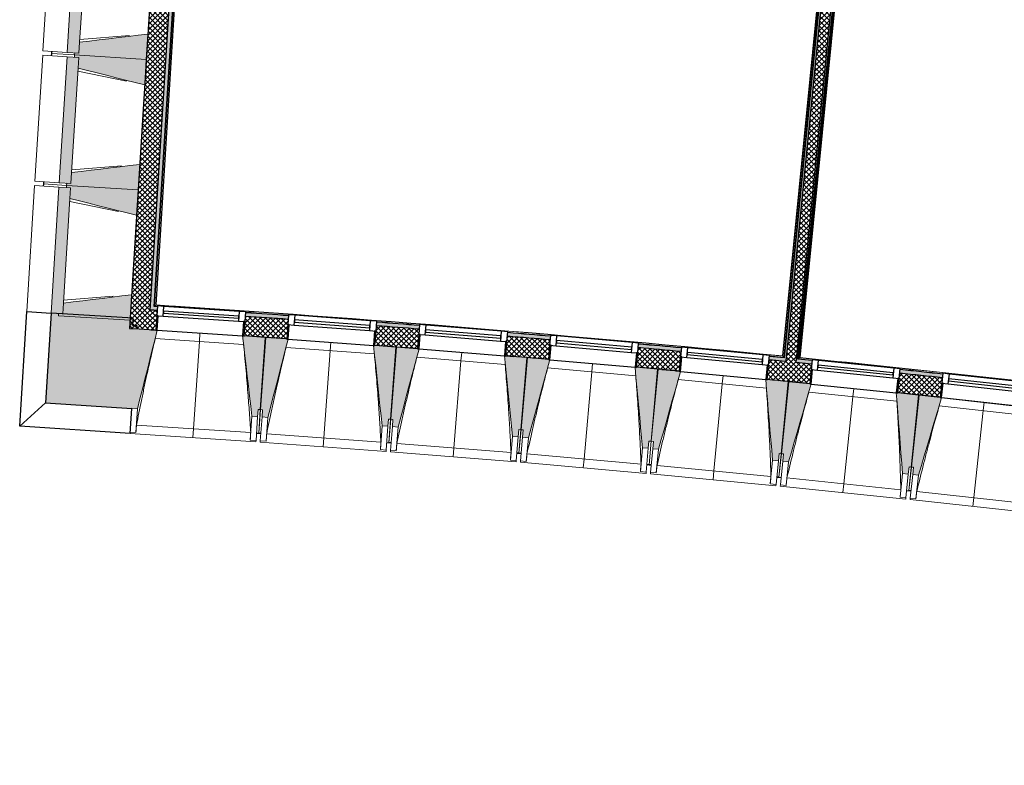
# Model space of a CAD drawing. Header units: millimetres. Extents: x 1909 to 61055, y -36590 to 14615.
# Tile 12 of 49: x 25353 to 32141, y -32461 to -27324. Entities that reach past the tile are written whole.
import ezdxf

# ---------------------------------------------------------------- set-up
doc = ezdxf.new("R2010")
doc.units = ezdxf.units.MM
for name, color, linetype, lineweight in [('A-FLOR', 7, 'Continuous', 25), ('A-FLOR-HRAL', 7, 'Continuous', 18), ('A-GENM', 7, 'Continuous', 18), ('A-GLAZ', 7, 'Continuous', 25), ('A-WALL', 7, 'Continuous', 25), ('A-WALL-PATT', 7, 'Continuous', 25), ('I-WALL', 7, 'Continuous', 25), ('S-BEAM', 7, 'Continuous', 18)]:
    doc.layers.add(name, color=color, linetype=linetype, lineweight=lineweight)
pattern_1 = [(45, (0, 0), (-17.67767, 17.67767), []), (135, (0, 0), (-17.67767, -17.67767), [])]

# ---------------------------------------------------------------- blocks, each defined once
blk = doc.blocks.new('XXX_VIDE FENETRE - 590-389517-2021_015_1111_DCE_1_50_N0 FINI_SSI_CMSI')
at = {"layer": 'A-GLAZ'}
for p, q in [((-305.1, 0), (-305.1, -100)), ((-295.1, 0), (-305.1, 0)), ((295.1, 0), (-295.1, 0)), ((-295.1, -100), (-295.1, 0)), ((305.1, 0), (295.1, 0)), ((295.1, 0), (295.1, -100)), ((305.1, -100), (305.1, 0)), ((-305.1, -100), (-295.1, -100)), ((-260.1, -100), (-305.1, -100)), ((-305.1, -100), (-305.1, -167.5)), ((-260.1, -167.5), (-260.1, -100)), ((260.1, -100), (-260.1, -100)), ((260.1, -100), (260.1, -167.5)), ((305.1, -100), (260.1, -100)), ((295.1, -100), (305.1, -100)), ((305.1, -167.5), (305.1, -100)), ((-305.1, -167.5), (-260.1, -167.5)), ((-260.1, -167.5), (260.1, -167.5)), ((260.1, -167.5), (305.1, -167.5))]:
    blk.add_line(p, q, dxfattribs=at)
at = {"layer": 'A-GLAZ', "color": 173, "true_color": 0x5c63b1}
for p, q in [((260.1, -120), (-260.1, -120)), ((-260.1, -120), (-260.1, -135)), ((-260.1, -135), (260.1, -135)), ((260.1, -135), (260.1, -120))]:
    blk.add_line(p, q, dxfattribs=at)
blk = doc.blocks.new('Garde-corps - Garde-corps-510088-2021_015_1111_DCE_1_50_N0 FINI_SSI_CMSI')
at = {"layer": 'A-FLOR-HRAL'}
for p, q in [((-8937, -29660.7), (-8389.9, -24145.2)), ((-8929.2, -29654.3), (-8382.7, -24145.2)), ((-8927.3, -29652.7), (-8378.9, -24123.7)), ((-8925.5, -29651.2), (-8377.2, -24123.8)), ((-8842.6, -29671.7), (-8937, -29660.7)), ((-8842.5, -29670.1), (-8937, -29660.7)), ((-8650.2, -29683.5), (-8925.5, -29651.2)), ((-8129.8, -29744.5), (-8191.9, -29737.2)), ((-7941.7, -29766.6), (-7960, -29764.6))]:
    blk.add_line(p, q, dxfattribs=at)
at = {"layer": 'A-FLOR-HRAL', "flags": 128}
for points in [[(-8937, -29660.7), (-8937.1, -29660.8), (-8937.4, -29661), (-8937.9, -29661.4), (-8938.4, -29661.8), (-8939, -29662.3), (-8939.6, -29662.8), (-8940.3, -29663.3)], [(-8929.2, -29654.3), (-8933.1, -29657.5), (-8937, -29660.7)], [(-8925.5, -29651.2), (-8925.5, -29651.2), (-8925.6, -29651.3), (-8925.7, -29651.4), (-8925.9, -29651.6), (-8926.2, -29651.8), (-8926.4, -29652), (-8926.6, -29652.2), (-8926.9, -29652.4), (-8927.1, -29652.5), (-8927.3, -29652.7)]]:
    blk.add_lwpolyline(points, dxfattribs=at)
at = {"layer": 'A-FLOR-HRAL'}
for radius, start, end in [(125935, 82.312065, 84.320586), (125936.7, 83.380429, 84.319793), (125927.8, 83.868418, 84.002976)]:
    blk.add_arc((-21392, -154971), radius, start, end, dxfattribs=at)
blk = doc.blocks.new('Garde-corps - Garde-corps-510192-2021_015_1111_DCE_1_50_N0 FINI_SSI_CMSI')
at = {"layer": 'A-FLOR-HRAL'}
for p, q in [((-13375.8, -29298.6), (-13001.8, -23280.8)), ((-13368.2, -29292), (-12995.1, -23288.4)), ((-13366.4, -29290.3), (-12993.5, -23290.2)), ((-13364.6, -29288.8), (-12992, -23292)), ((-8498.7, -24111.8), (-9046.9, -29639.2)), ((-8497, -24112), (-9045.4, -29641)), ((-8497.4, -24133.9), (-9043.9, -29642.9)), ((-8490.4, -24135.2), (-9037.5, -29650.7)), ((-13356.8, -29300.2), (-13375.8, -29298.6)), ((-13356.7, -29299.8), (-13375.8, -29298.6)), ((-13083.2, -29311.6), (-13364.6, -29288.8)), ((-12552.2, -29354.7), (-12610.1, -29350)), ((-9988.7, -29563.6), (-10006.9, -29561.9)), ((-9801.4, -29578), (-9840.4, -29574.8)), ((-9046.9, -29639.2), (-9330.4, -29616.2)), ((-9037.5, -29650.7), (-9136.9, -29642.6)), ((-9037.5, -29650.7), (-9136.8, -29641))]:
    blk.add_line(p, q, dxfattribs=at)
at = {"layer": 'A-FLOR-HRAL', "flags": 128}
for points in [[(-13375.8, -29298.6), (-13375.9, -29298.7), (-13376.2, -29299), (-13376.6, -29299.4), (-13377.1, -29299.8), (-13377.7, -29300.3), (-13378.3, -29300.9), (-13378.9, -29301.4)], [(-13368.2, -29292), (-13372, -29295.3), (-13375.8, -29298.6)], [(-13364.6, -29288.8), (-13364.6, -29288.8), (-13364.7, -29288.9), (-13364.9, -29289), (-13365, -29289.2), (-13365.3, -29289.4), (-13365.5, -29289.6), (-13365.7, -29289.8), (-13365.9, -29290), (-13366.2, -29290.2), (-13366.4, -29290.3)], [(-9043.9, -29642.9), (-9040.7, -29646.8), (-9037.5, -29650.7)]]:
    blk.add_lwpolyline(points, dxfattribs=at)
at = {"layer": 'A-FLOR-HRAL'}
for radius, start, end in [(125935, 84.373021, 86.346998), (125936.7, 84.373813, 86.346207), (125927.8, 85.92938, 86.063936), (125927.8, 85.517188, 85.651745), (125927.8, 85.104996, 85.239553), (125927.8, 84.692804, 84.827361)]:
    blk.add_arc((-21392, -154971), radius, start, end, dxfattribs=at)
for points, knots in [([(-9046.9, -29639.2), (-9046.9, -29639.2), (-9046.9, -29639.2), (-9046.8, -29639.3), (-9046.7, -29639.4), (-9046.6, -29639.6), (-9046.5, -29639.7), (-9046.3, -29639.9), (-9046.2, -29640.1), (-9046, -29640.3), (-9045.8, -29640.5), (-9045.6, -29640.8), (-9045.5, -29640.9), (-9045.4, -29641)], [0.075, 0.075, 0.075, 0.075, 0.15, 0.2125, 0.275, 0.35, 0.425, 0.5, 0.6, 0.7, 0.775, 0.85, 1, 1, 1, 1]), ([(-9037.5, -29650.7), (-9037.5, -29650.7), (-9037.5, -29650.7), (-9037.4, -29650.8), (-9037.4, -29650.8), (-9037.3, -29650.9), (-9037.3, -29651), (-9037.2, -29651.1), (-9037.1, -29651.1), (-9037, -29651.2), (-9036.9, -29651.4), (-9036.8, -29651.5), (-9036.7, -29651.6), (-9036.6, -29651.7), (-9036.5, -29651.9), (-9036.4, -29652), (-9036.3, -29652.1), (-9036.2, -29652.3), (-9036, -29652.5), (-9035.7, -29652.8), (-9035.3, -29653.4), (-9035, -29653.8), (-9034.8, -29654)], [0, 0, 0, 0, 0.071429, 0.107143, 0.142857, 0.178571, 0.214286, 0.25, 0.285714, 0.321429, 0.357143, 0.392857, 0.428571, 0.464286, 0.5, 0.535714, 0.571429, 0.607143, 0.642857, 0.714286, 0.857143, 1, 1, 1, 1])]:
    blk.add_open_spline(points, degree=3, knots=knots, dxfattribs=at)
blk = doc.blocks.new('B02_ARC_rvt-1-2021_015_1111_DCE_1_50_N0 FINI_SSI_CMSI')
at = {"layer": 'A-WALL-PATT', "lineweight": 18}
h = blk.add_hatch(dxfattribs=at)
h.set_pattern_fill('FP_1', color=256, style=0, pattern_type=2)
h.set_pattern_definition(pattern_1)
h.paths.add_polyline_path([(-13413.8, -29459.5), (-13019.6, -23116.1), (-13154.3, -23106.7), (-13548.5, -29451), (-13432.1, -29458.4)])
at = {"layer": 'A-WALL-PATT', "lineweight": 5, "true_color": 0xdadada}
for points in [[(-13380.5, -29326.4), (-13003.1, -23252.6), (-13028, -23250.9), (-13405.4, -29324.8), (-13393, -29325.6)], [(-9022.4, -29655.2), (-8409.9, -23480.5), (-8422.3, -23479.3), (-9034.8, -29654), (-9028.6, -29654.6)]]:
    blk.add_hatch(color=254, dxfattribs=at).paths.add_polyline_path(points)
at = {"layer": 'A-WALL-PATT', "lineweight": 18}
h = blk.add_hatch(dxfattribs=at)
h.set_pattern_fill('FP_1', color=256, style=0, pattern_type=2)
h.set_pattern_definition(pattern_1)
h.paths.add_polyline_path([(-8955.2, -29687), (-8340.2, -23487.4), (-8409.9, -23480.5), (-9024.8, -29680.1), (-8990, -29683.5)])
at = {"layer": 'A-WALL-PATT', "true_color": 0xdadada}
blk.add_hatch(color=254, dxfattribs=at).paths.add_polyline_path([(-8940.3, -29663.3), (-8327.9, -23488.6), (-8340.2, -23487.4), (-8952.7, -29662.1), (-8946.5, -29662.7)])
at = {"layer": 'A-WALL-PATT', "lineweight": 18}
h = blk.add_hatch(dxfattribs=at)
h.set_pattern_fill('FP_1', color=256, style=0, pattern_type=2)
h.set_pattern_definition(pattern_1)
h.paths.add_polyline_path([(7036.9, -32461.5), (7067.4, -32330), (6938.6, -32300.2), (6908.5, -32431.8), (7003.8, -32453.8)])
h.paths.add_polyline_path([(6313.7, -32295.9), (6343.7, -32164.3), (6055.4, -32099.5), (6026.3, -32231.3), (6313.3, -32295.8)])
h.paths.add_polyline_path([(5430.4, -32099.8), (5459.5, -31967.9), (5170.7, -31905.2), (5142.5, -32037.3), (5430.1, -32099.7)])
h.paths.add_polyline_path([(4545.8, -31910), (4573.9, -31777.9), (4284.7, -31717.3), (4257.5, -31849.6), (4545.4, -31909.9)])
h.paths.add_polyline_path([(3659.8, -31726.6), (3687, -31594.3), (3571.3, -31570.9), (3545.1, -31703.3), (3629.1, -31720.3)])
h.paths.add_polyline_path([(3445.1, -31683.1), (3471.3, -31550.7), (3397.3, -31535.8), (3371.1, -31668.2), (3434.3, -31680.9)])
h.paths.add_polyline_path([(2772.5, -31549.5), (2798.8, -31417.1), (2507.7, -31360.5), (2483.4, -31493.3), (2772.2, -31549.5)])
h.paths.add_polyline_path([(1884, -31378.9), (1908.3, -31246.1), (1618.8, -31191.9), (1594.4, -31324.7), (1883.3, -31378.7)])
h.paths.add_polyline_path([(994.2, -31214.6), (1018.6, -31081.8), (727.7, -31029.6), (704.3, -31162.5), (993.9, -31214.6)])
h.paths.add_polyline_path([(103.4, -31056.8), (126.8, -30923.8), (-164.5, -30873.7), (-186.9, -31006.8), (103, -31056.7)])
h.paths.add_polyline_path([(-788.7, -30905.3), (-766.2, -30772.2), (-1057.8, -30724.2), (-1079.3, -30857.4), (-789, -30905.3)])
h.paths.add_polyline_path([(-1681.7, -30760.3), (-1660.2, -30627.1), (-1952.2, -30581.1), (-1972.7, -30714.5), (-1682, -30760.3)])
h.paths.add_polyline_path([(-2575.8, -30621.8), (-2555.3, -30488.3), (-2847.5, -30444.4), (-2867.1, -30578), (-2576.1, -30621.7)])
h.paths.add_polyline_path([(-3470.9, -30489.6), (-3451.3, -30356), (-3743.9, -30314.3), (-3762.5, -30448), (-3471.1, -30489.6)])
h.paths.add_polyline_path([(-4366.9, -30363.9), (-4348.3, -30230.2), (-4641.1, -30190.5), (-4658.8, -30324.4), (-4367.1, -30363.9)])
h.paths.add_polyline_path([(-5263.7, -30244.6), (-5246.1, -30110.8), (-5539.2, -30073.2), (-5555.9, -30207.2), (-5264, -30244.6)])
h.paths.add_polyline_path([(-6161.5, -30131.8), (-6144.8, -29997.9), (-6438.2, -29962.4), (-6453.9, -30096.5), (-6161.7, -30131.8)])
h.paths.add_polyline_path([(-7060, -30025.5), (-7044.2, -29891.4), (-7337.9, -29858.1), (-7352.6, -29992.3), (-7060.2, -30025.5)])
h.paths.add_polyline_path([(-7959.2, -29925.6), (-7944.4, -29791.4), (-8238.3, -29760.2), (-8252, -29894.5), (-7959.4, -29925.6)])
h.paths.add_polyline_path([(-8859.1, -29832.2), (-8845.3, -29697.9), (-9139.4, -29668.8), (-9152.3, -29803.2), (-8859.3, -29832.2)])
h.paths.add_polyline_path([(-9759.7, -29745.3), (-9746.9, -29610.9), (-10041.2, -29583.9), (-10053, -29718.4), (-9759.8, -29745.3)])
h.paths.add_polyline_path([(-10660.9, -29664.9), (-10649, -29530.4), (-10943.5, -29505.5), (-10954.4, -29640.1), (-10661, -29664.9)])
h.paths.add_polyline_path([(-11562.6, -29590.9), (-11551.7, -29456.3), (-11846.4, -29433.6), (-11856.3, -29568.2), (-11562.7, -29590.9)])
h.paths.add_polyline_path([(-12464.9, -29523.4), (-12455, -29388.8), (-12749.7, -29368.2), (-12758.7, -29502.9), (-12465, -29523.4)])
h.paths.add_polyline_path([(-13367.6, -29462.5), (-13358.6, -29327.8), (-13405.4, -29324.8), (-13413.8, -29459.5), (-13367.7, -29462.5)])
at = {"layer": 'A-WALL-PATT', "lineweight": 5, "true_color": 0xdadada}
h = blk.add_hatch(color=254, dxfattribs=at)
h.paths.add_polyline_path([(7067.4, -32330), (7073.1, -32305.6), (6944.2, -32275.8), (6938.6, -32300.2), (7008.6, -32316.3)])
h.paths.add_polyline_path([(6343.7, -32164.3), (6349.3, -32139.9), (6060.8, -32075.1), (6055.4, -32099.5), (6335.6, -32162.5)])
h.paths.add_polyline_path([(5459.5, -31967.9), (5464.9, -31943.5), (5175.9, -31880.8), (5170.7, -31905.2), (5451.7, -31966.2)])
h.paths.add_polyline_path([(4573.9, -31777.9), (4579.2, -31753.5), (4289.7, -31692.8), (4284.7, -31717.3), (4566.3, -31776.3)])
h.paths.add_polyline_path([(3687, -31594.3), (3692, -31569.8), (3576.1, -31546.3), (3571.3, -31570.9), (3683, -31593.5)])
h.paths.add_polyline_path([(3471.3, -31550.7), (3476.1, -31526.2), (3402.2, -31511.3), (3397.3, -31535.8), (3470, -31550.4)])
h.paths.add_polyline_path([(2798.8, -31417.1), (2803.6, -31392.6), (2512.2, -31335.9), (2507.7, -31360.5), (2791.6, -31415.7)])
h.paths.add_polyline_path([(1908.3, -31246.1), (1912.8, -31221.5), (1623.3, -31167.3), (1618.8, -31191.9), (1901.3, -31244.8)])
h.paths.add_polyline_path([(1018.6, -31081.8), (1023.1, -31057.3), (732.1, -31005), (727.7, -31029.6), (1012, -31080.6)])
h.paths.add_polyline_path([(126.8, -30923.8), (131.1, -30899.2), (22.2, -30880.4), (18, -30905), (120.4, -30922.7)])
h.paths.add_polyline_path([(-51, -30893.1), (-46.8, -30868.5), (-160.3, -30849), (-164.5, -30873.7), (-52.9, -30892.8)])
h.paths.add_polyline_path([(-766.2, -30772.2), (-762, -30747.6), (-1053.8, -30699.5), (-1057.8, -30724.2), (-772.3, -30771.2)])
h.paths.add_polyline_path([(-1660.2, -30627.1), (-1656.2, -30602.4), (-1948.4, -30556.4), (-1952.2, -30581.1), (-1666.1, -30626.1)])
h.paths.add_polyline_path([(-2555.3, -30488.3), (-2551.5, -30463.6), (-2843.9, -30419.7), (-2847.5, -30444.4), (-2560.9, -30487.5)])
h.paths.add_polyline_path([(-3451.3, -30356), (-3447.7, -30331.3), (-3740.4, -30289.5), (-3743.9, -30314.3), (-3456.6, -30355.3)])
h.paths.add_polyline_path([(-4348.3, -30230.2), (-4344.8, -30205.4), (-4454.3, -30190.5), (-4457.6, -30215.3), (-4353.3, -30229.5)])
h.paths.add_polyline_path([(-4527, -30205.9), (-4523.7, -30181.1), (-4637.9, -30165.7), (-4641.1, -30190.5), (-4529.9, -30205.5)])
h.paths.add_polyline_path([(-5246.1, -30110.8), (-5242.8, -30086), (-5536.1, -30048.4), (-5539.2, -30073.2), (-5250.9, -30110.2)])
h.paths.add_polyline_path([(-6144.8, -29997.9), (-6141.7, -29973.1), (-6435.3, -29937.6), (-6438.2, -29962.4), (-6149.3, -29997.3)])
h.paths.add_polyline_path([(-7044.2, -29891.4), (-7041.3, -29866.6), (-7335.1, -29833.2), (-7337.9, -29858.1), (-7045.9, -29891.2)])
h.paths.add_polyline_path([(-7944.4, -29791.4), (-7941.7, -29766.6), (-8235.8, -29735.4), (-8238.3, -29760.2), (-7948.4, -29791)])
h.paths.add_polyline_path([(-8845.3, -29697.9), (-8842.8, -29673.1), (-8952.7, -29662.1), (-8955.2, -29687), (-8849.1, -29697.6)])
h.paths.add_polyline_path([(-9024.8, -29680.1), (-9022.4, -29655.2), (-9137, -29643.9), (-9139.4, -29668.8), (-9028.6, -29679.7)])
h.paths.add_polyline_path([(-9746.9, -29610.9), (-9744.5, -29586), (-10039, -29559), (-10041.2, -29583.9), (-9750.3, -29610.6)])
h.paths.add_polyline_path([(-10649, -29530.4), (-10646.8, -29505.5), (-10941.5, -29480.6), (-10943.5, -29505.5), (-10652.2, -29530.1)])
h.paths.add_polyline_path([(-11551.7, -29456.3), (-11549.7, -29431.4), (-11844.5, -29408.7), (-11846.4, -29433.6), (-11554.7, -29456.1)])
h.paths.add_polyline_path([(-12454.9, -29388.8), (-12453.1, -29363.9), (-12748.1, -29343.2), (-12749.7, -29368.2), (-12457.6, -29388.6)])
h.paths.add_polyline_path([(-13358.6, -29327.8), (-13356.9, -29302.8), (-13378.9, -29301.4), (-13380.5, -29326.4), (-13361, -29327.6)])
at = {"layer": 'A-FLOR'}
for p, q in [((-12614.2, -29512.9), (-12609.4, -29513.2)), ((-11711.8, -29579.3), (-11707.1, -29579.7)), ((-10954.5, -29640.1), (-10900.6, -29644.6)), ((-10810, -29652.2), (-10805.3, -29652.6)), ((-9908.8, -29731.5), (-9903.8, -29732)), ((-9879, -29734.3), (-9790.8, -29742.4)), ((-9785.4, -29742.9), (-9759.7, -29745.3)), ((-9008.1, -29817.4), (-9003.3, -29817.9)), ((-8108, -29909.7), (-8103.3, -29910.2))]:
    blk.add_line(p, q, dxfattribs=at)
at = {"layer": 'A-WALL'}
for p, q in [((-13405.4, -29324.8), (-13028, -23250.9)), ((-8409.9, -23480.5), (-9022.4, -29655.2)), ((-8340.2, -23487.4), (-8952.7, -29662.1)), ((-8487.4, -24135.5), (-9034.8, -29654)), ((-8940.3, -29663.3), (-8392.9, -24144.9)), ((-9022.4, -29655.2), (-9024.8, -29680.1)), ((-8952.7, -29662.1), (-8955.2, -29687)), ((-9024.8, -29680.1), (-9139.4, -29668.8)), ((-8845.3, -29697.9), (-8955.2, -29687))]:
    blk.add_line(p, q, dxfattribs=at)
at = {"layer": 'A-WALL', "flags": 128}
for points in [[(-13380.5, -29326.4), (-13393, -29325.6), (-13405.4, -29324.8)], [(-13358.6, -29327.8), (-13369.5, -29327.1), (-13380.5, -29326.4)]]:
    blk.add_lwpolyline(points, dxfattribs=at)
at = {"layer": 'A-WALL'}
for start, end in [(85.929413, 86.063908), (85.517221, 85.651717), (85.105029, 85.239525), (84.692837, 84.827333), (83.868451, 84.002948)]:
    blk.add_arc((-21392, -154971), 125899.8, start, end, dxfattribs=at)
at = {"layer": 'I-WALL'}
for p, q in [((-13154.3, -23106.7), (-13548.5, -29451)), ((-13378.9, -29301.4), (-13004.6, -23277.6)), ((-13356.9, -29302.8), (-13378.9, -29301.4)), ((-13388.9, -29461.1), (-13367.6, -29462.5))]:
    blk.add_line(p, q, dxfattribs=at)
at = {"layer": 'I-WALL', "flags": 128}
for points in [[(-13548.5, -29451), (-13481.2, -29455.3), (-13413.8, -29459.5)], [(-13413.8, -29459.5), (-13401.3, -29460.3), (-13388.9, -29461.1)], [(-9034.8, -29654), (-9085.9, -29649), (-9137, -29643.9)], [(-8842.8, -29673.1), (-8891.5, -29668.2), (-8940.3, -29663.3)]]:
    blk.add_lwpolyline(points, dxfattribs=at)
at = {"layer": 'I-WALL'}
for radius, start, end in [(125924.8, 85.929383, 86.063933), (125924.8, 85.517191, 85.651742), (125764.8, 85.929576, 86.063774), (125924.8, 85.104999, 85.23955), (125764.8, 85.517384, 85.651582), (125924.8, 84.692807, 84.827358), (125764.8, 85.105191, 85.239389), (125764.8, 84.692998, 84.827197), (125924.8, 83.868422, 84.002973), (125764.8, 84.280805, 84.415004), (125764.8, 83.868611, 84.00281)]:
    blk.add_arc((-21392, -154971), radius, start, end, dxfattribs=at)
at = {"layer": 'A-FLOR-HRAL', "lineweight": 18}
for name in ['Garde-corps - Garde-corps-510192-2021_015_1111_DCE_1_50_N0 FINI_SSI_CMSI', 'Garde-corps - Garde-corps-510088-2021_015_1111_DCE_1_50_N0 FINI_SSI_CMSI']:
    blk.add_blockref(name, (0, 0), dxfattribs=at)
at = {"layer": 'A-GLAZ', "lineweight": 18}
for p, rotation in [((-13063.2, -29483.8), 176.1892004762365), ((-12160.7, -29547.1), 175.7775659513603), ((-11258.6, -29616.9), 175.3659314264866), ((-10357.1, -29693.1), 174.9542969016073), ((-9456.1, -29775.8), 174.5426623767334), ((-8555.8, -29865), 174.1310278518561), ((-7656.1, -29960.6), 173.7193933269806)]:
    blk.add_blockref('XXX_VIDE FENETRE - 590-389517-2021_015_1111_DCE_1_50_N0 FINI_SSI_CMSI', p, dxfattribs=dict(at, rotation=rotation))
blk = doc.blocks.new('20_MUR PREFA_01 - MODULE_01 B-3165811-2021_015_1111_DCE_1_50_N0 FINI_SSI_CMSI')
at = {"layer": 'A-GENM'}
for p, q in [((0, 722.1), (0, 661.4)), ((0, 661.4), (0, 58.5)), ((0, 0.7), (0, 58.5))]:
    blk.add_line(p, q, dxfattribs=at)
blk = doc.blocks.new('Murs 6 - Murs 1-3191379-2021_015_1111_DCE_1_50_N0 FINI_SSI_CMSI')
at = {"layer": 'A-WALL-PATT', "true_color": 0x787878}
blk.add_hatch(color=8, dxfattribs=at).paths.add_polyline_path([(-13533.8, -30003.9), (-13530.4, -29951.9), (-13545.3, -29950.9), (-13512.2, -29453.2), (-13497.2, -29454.2), (-13495.9, -29434), (-13527, -29431.9), (-13523.8, -29380.9), (-14089.6, -29345.7), (-14128.1, -29964.3), (-13545.3, -30003.1)])
at = {"layer": 'A-WALL'}
for p, q in [((-14306, -30124), (-14257, -29335.3)), ((-14257, -29335.3), (-14089.6, -29345.7)), ((-14089.6, -29345.7), (-14128.1, -29964.3)), ((-13523.8, -29380.9), (-14089.6, -29345.7)), ((-13527, -29431.9), (-13523.8, -29380.9)), ((-13495.9, -29434), (-13527, -29431.9)), ((-13497.2, -29454.2), (-13495.9, -29434)), ((-14128.1, -29964.3), (-14306, -30124)), ((-14128.1, -29964.3), (-13533.8, -30003.9)), ((-13545.2, -30174.7), (-13533.8, -30003.9)), ((-13533.8, -30003.9), (-13533.7, -30001.8)), ((-13545.2, -30174.7), (-14306, -30124))]:
    blk.add_line(p, q, dxfattribs=at)
blk = doc.blocks.new('B02_DC_STR_rvt-1-2021_015_1111_DCE_1_50_N0 FINI_SSI_CMSI')
at = {"layer": 'S-BEAM', "lineweight": 5, "true_color": 0x787878}
for points in [[(-13897.5, -27554.2), (-13843.5, -26685.9), (-13924, -26680.9), (-13978, -27549.2), (-13926.2, -27552.4)], [(-13433.4, -27598.1), (-13422.5, -27423.4), (-13892.9, -27479.9), (-13897.5, -27554.2), (-13926.2, -27552.4), (-13927.1, -27567.4), (-13489.7, -27594.6)], [(-13953.3, -28452.5), (-13899.3, -27584.2), (-13979.8, -27579.1), (-14033.8, -28447.5), (-13982, -28450.7)], [(-13444.2, -27772.7), (-13433.4, -27598.1), (-13927.1, -27567.4), (-13928, -27582.4), (-13899.3, -27584.2), (-13904, -27658.5), (-13509.9, -27756.4)], [(-13489.2, -28496.3), (-13478.4, -28321.7), (-13948.7, -28378.2), (-13953.3, -28452.5), (-13982, -28450.7), (-13982.9, -28465.7), (-13545.5, -28492.8)], [(-14009.1, -29350.7), (-13955.1, -28482.4), (-14035.7, -28477.4), (-14089.6, -29345.7), (-14037.8, -29349)], [(-13500.1, -28671), (-13489.2, -28496.3), (-13982.9, -28465.7), (-13983.9, -28480.6), (-13955.1, -28482.4), (-13959.8, -28556.7), (-13565.7, -28654.7)], [(-13545, -29394.6), (-13534.2, -29219.9), (-14004.5, -29276.4), (-14009.1, -29350.7), (-14037.8, -29349), (-14038.7, -29363.9), (-13601.4, -29391.1)], [(-13493.8, -30004.5), (-13357.7, -29464.2), (-13367.7, -29463.6), (-13367.7, -29462.9), (-13512.2, -29453.2), (-13545.3, -29950.9), (-13530.4, -29951.9), (-13533.7, -30001.8), (-13530.4, -30002)], [(-12665.6, -30059.6), (-12662.3, -30009.8), (-12647.3, -30010.8), (-12614.2, -29513.1), (-12758.8, -29503.4), (-12758.8, -29504.1), (-12768.8, -29503.5), (-12705.5, -30057), (-12665.8, -30059.6)], [(-12595, -30064.6), (-12455, -29525.4), (-12465, -29524.6), (-12465, -29524), (-12609.4, -29513.3), (-12646.1, -30010.7), (-12631.2, -30011.8), (-12634.9, -30061.7), (-12631.2, -30062)], [(-11767.2, -30125.8), (-11763.5, -30075.9), (-11748.6, -30077), (-11711.9, -29579.6), (-11856.4, -29568.9), (-11856.4, -29569.6), (-11866.4, -29568.8), (-11807.1, -30122.8)], [(-11696.6, -30131.3), (-11552.8, -29593), (-11562.7, -29592.2), (-11562.7, -29591.5), (-11707.1, -29579.8), (-11747.4, -30077), (-11732.5, -30078.2), (-11736.5, -30128), (-11732.5, -30128.4)], [(-10869.3, -30198.3), (-10865.3, -30148.5), (-10850.3, -30149.7), (-10810, -29652.5), (-10954.5, -29640.8), (-10954.5, -29641.5), (-10964.5, -29640.7), (-10909.2, -30195.1), (-10877.6, -30197.7)], [(-10798.8, -30204.3), (-10651.1, -29667.1), (-10661, -29666.3), (-10661, -29665.6), (-10805.3, -29652.8), (-10849.2, -30149.7), (-10834.2, -30151), (-10838.6, -30200.8), (-10834.2, -30201.2)], [(-9972, -30277.3), (-9967.6, -30227.5), (-9952.6, -30228.8), (-9908.8, -29732), (-10053.1, -29719.2), (-10053.2, -29719.9), (-10063.1, -29719), (-10011.8, -30273.8)], [(-9901.5, -30283.9), (-9750.3, -29747.7), (-9759.8, -29746.8), (-9759.8, -29746.1), (-9904, -29732.3), (-9951.5, -30228.9), (-9936.5, -30230.3), (-9941.3, -30280.1), (-9936.5, -30280.5)], [(-9075.2, -30362.8), (-9070.5, -30313), (-9055.5, -30314.4), (-9008.1, -29817.9), (-9152.3, -29804.1), (-9152.9, -29804.8), (-9162.3, -29803.9), (-9115.1, -30359), (-9089.5, -30361.4)], [(-9004.8, -30369.8), (-8849.4, -29834.8), (-8859.3, -29833.8), (-8859.3, -29833.1), (-9003.4, -29818.3), (-9054.4, -30314.5), (-9039.4, -30316), (-9044.6, -30365.7), (-9039.4, -30366.3)], [(-8179.1, -30454.7), (-8174, -30405), (-8159.1, -30406.5), (-8108.1, -29910.3), (-8252.2, -29895.5), (-8252.3, -29896.2), (-8262.2, -29895.2), (-8218.9, -30450.6)], [(-8108.7, -30462.2), (-7949.5, -29928.3), (-7959.4, -29927.2), (-7959.4, -29926.6), (-8103.3, -29910.7), (-8157.9, -30406.5), (-8143, -30408.2), (-8148.5, -30457.9), (-8143, -30458.5)]]:
    blk.add_hatch(color=8, dxfattribs=at).paths.add_polyline_path(points)
at = {"layer": 'A-FLOR'}
for p, q in [((-14087.1, -27557.5), (-14088.1, -27572.4)), ((-14086.2, -27542.5), (-14087.1, -27557.5)), ((-14142, -28440.7), (-14143, -28455.7)), ((-14143, -28455.7), (-14143.9, -28470.7)), ((-12673.1, -30172.1), (-12643.2, -30174.2)), ((-11775.5, -30238.2), (-11745.6, -30240.5)), ((-11745.5, -30239.8), (-11760.5, -30238.6)), ((-10863.4, -30311.3), (-10878.4, -30310.1)), ((-10878.4, -30310.8), (-10848.5, -30313.3)), ((-10848.6, -30313.3), (-10863.5, -30312)), ((-9952, -30392.5), (-9981.9, -30389.7)), ((-9981.9, -30389.7), (-9952, -30392.5)), ((-9951.9, -30391.6), (-9966.9, -30390.2)), ((-9086, -30475.2), (-9056.1, -30478.1)), ((-9071, -30475.8), (-9085.9, -30474.4)), ((-8190.7, -30567), (-8160.8, -30570.2)), ((-8160.7, -30569.3), (-8175.6, -30567.6))]:
    blk.add_line(p, q, dxfattribs=at)
at = {"layer": 'S-BEAM'}
for p, q in [((-14091.4, -26670.5), (-14145.4, -27538.8)), ((-13924, -26680.9), (-13978, -27549.2)), ((-13892.8, -27479.4), (-13848.2, -26760.7)), ((-13433.4, -27598.1), (-13422.5, -27423.4)), ((-13892.9, -27479.9), (-13897.5, -27554.2)), ((-13897.5, -27554.2), (-13892.9, -27479.9)), ((-13891.6, -27460.5), (-13549, -27433.4)), ((-13978, -27549.2), (-14145.4, -27538.8)), ((-14088.1, -27572.4), (-14087.1, -27557.5)), ((-14087.1, -27557.5), (-14086.2, -27542.5)), ((-13927.1, -27567.4), (-14087.1, -27557.5)), ((-14087.1, -27557.5), (-13927.1, -27567.4)), ((-13978, -27549.2), (-13897.5, -27554.2)), ((-13926.2, -27552.4), (-13927.1, -27567.4)), ((-13897.5, -27554.2), (-13926.2, -27552.4)), ((-14147.2, -27568.7), (-14201.2, -28437.1)), ((-14147.2, -27568.7), (-13979.8, -27579.1)), ((-13979.8, -27579.1), (-14033.8, -28447.5)), ((-13899.3, -27584.2), (-13979.8, -27579.1)), ((-13927.1, -27567.4), (-13928, -27582.4)), ((-13928, -27582.4), (-13899.3, -27584.2)), ((-13927.1, -27567.4), (-13433.4, -27598.1)), ((-13433.4, -27598.1), (-13927.1, -27567.4)), ((-13899.3, -27584.2), (-13904, -27658.5)), ((-13904, -27658.5), (-13899.3, -27584.2)), ((-13444.2, -27772.7), (-13433.4, -27598.1)), ((-13948.6, -28377.6), (-13904, -27659)), ((-13568.5, -27747.2), (-13905.2, -27677.9)), ((-13947.5, -28358.7), (-13604.8, -28331.7)), ((-13489.2, -28496.3), (-13478.4, -28321.7)), ((-14033.8, -28447.5), (-14201.2, -28437.1)), ((-14143, -28455.7), (-14142, -28440.7)), ((-13948.7, -28378.2), (-13953.3, -28452.5)), ((-13953.3, -28452.5), (-13948.7, -28378.2)), ((-14203.1, -28467), (-14257, -29335.3)), ((-14203.1, -28467), (-14035.7, -28477.4)), ((-14143.9, -28470.7), (-14143, -28455.7)), ((-13982.9, -28465.7), (-14143, -28455.7)), ((-14143, -28455.7), (-13982.9, -28465.7)), ((-14035.7, -28477.4), (-14089.6, -29345.7)), ((-13955.1, -28482.4), (-14035.7, -28477.4)), ((-14033.8, -28447.5), (-13953.3, -28452.5)), ((-13982.9, -28465.7), (-13983.9, -28480.6)), ((-13983.9, -28480.6), (-13955.1, -28482.4)), ((-13982, -28450.7), (-13982.9, -28465.7)), ((-13982.9, -28465.7), (-13489.2, -28496.3)), ((-13489.2, -28496.3), (-13982.9, -28465.7)), ((-13953.3, -28452.5), (-13982, -28450.7)), ((-13955.1, -28482.4), (-13959.8, -28556.7)), ((-13959.8, -28556.7), (-13955.1, -28482.4)), ((-13500.1, -28671), (-13489.2, -28496.3)), ((-14004.5, -29275.9), (-13959.8, -28557.3)), ((-13624.3, -28645.4), (-13961, -28576.2)), ((-14003.3, -29257), (-13660.6, -29229.9)), ((-13545, -29394.6), (-13534.2, -29219.9)), ((-14004.5, -29276.4), (-14009.1, -29350.7)), ((-14009.1, -29350.7), (-14004.5, -29276.4)), ((-14089.6, -29345.7), (-14257, -29335.3)), ((-14089.6, -29345.7), (-14009.1, -29350.7)), ((-14037.8, -29349), (-14038.7, -29363.9)), ((-14038.7, -29363.9), (-13545, -29394.6)), ((-14009.1, -29350.7), (-14037.8, -29349)), ((-13367.6, -29462.9), (-13497.2, -29454.2)), ((-12762.5, -29561.8), (-13371.6, -29521.2)), ((-13357.7, -29464.2), (-12768.8, -29503.4)), ((-12614.2, -29513.1), (-12758.8, -29503.4)), ((-12647.3, -30010.8), (-12614.2, -29513.1)), ((-12609.4, -29513.3), (-12646.1, -30010.7)), ((-12464.9, -29524), (-12609.4, -29513.3)), ((-12455, -29525.4), (-11866.4, -29568.8)), ((-11860.5, -29627.2), (-12469.4, -29582.3)), ((-11711.9, -29579.6), (-11856.4, -29568.9)), ((-11748.6, -30077), (-11711.9, -29579.6)), ((-11707.1, -29579.8), (-11747.4, -30077)), ((-11562.7, -29591.5), (-11707.1, -29579.8)), ((-11552.8, -29593), (-10964.5, -29640.7)), ((-10959.1, -29699.1), (-11567.5, -29649.8)), ((-10810, -29652.5), (-10954.5, -29640.8)), ((-10850.3, -30149.7), (-10810, -29652.5)), ((-10805.3, -29652.8), (-10849.2, -30149.7)), ((-10661, -29665.6), (-10805.3, -29652.8)), ((-10058.1, -29777.5), (-10666.2, -29723.8)), ((-10651.1, -29667.1), (-10063.1, -29719)), ((-9908.8, -29732), (-10053.2, -29719.2)), ((-9952.6, -30228.8), (-9908.8, -29732)), ((-9904, -29732.3), (-9951.5, -30228.9)), ((-9759.8, -29746.1), (-9904, -29732.3)), ((-9749.9, -29747.7), (-9162.4, -29803.9)), ((-9157.8, -29862.4), (-9765.5, -29804.3)), ((-9008.1, -29817.9), (-9152.4, -29804.1)), ((-9055.5, -30314.4), (-9008.1, -29817.9)), ((-9003.4, -29818.3), (-9054.4, -30314.5)), ((-8859.2, -29833.1), (-9003.4, -29818.3)), ((-8849.3, -29834.8), (-8262.2, -29895.1)), ((-8258.1, -29953.7), (-8865.3, -29891.3)), ((-8108.1, -29910.3), (-8252.3, -29895.5)), ((-8159.1, -30406.5), (-8108.1, -29910.3)), ((-8103.3, -29910.7), (-8157.9, -30406.5)), ((-7959.3, -29926.6), (-8103.3, -29910.7)), ((-7949.4, -29928.3), (-7362.8, -29992.9)), ((-13533.7, -30001.8), (-13493.8, -30004.5)), ((-13504.7, -30168.3), (-13493.8, -30004.5)), ((-7359, -30051.5), (-7965.8, -29984.7)), ((-12705.5, -30057), (-12716.4, -30220.8)), ((-12705.5, -30057), (-12665.6, -30059.6)), ((-12665.6, -30059.6), (-12676.5, -30223.5)), ((-12665.6, -30059.6), (-12662.3, -30009.8)), ((-12662.3, -30009.8), (-12647.3, -30010.8)), ((-12658.1, -30172.4), (-12646.1, -30010.7)), ((-12647.3, -30010.8), (-12658.1, -30172.5)), ((-12647, -30225.5), (-12634.9, -30061.7)), ((-12646.1, -30010.7), (-12631.2, -30011.8)), ((-12631.2, -30011.8), (-12634.9, -30061.7)), ((-12634.9, -30061.7), (-12595, -30064.6)), ((-12607.1, -30228.4), (-12595, -30064.6)), ((-13501, -30116.9), (-12713.3, -30169.4)), ((-11807.1, -30122.8), (-11819.2, -30286.6)), ((-11807.1, -30122.8), (-11767.2, -30125.8)), ((-11767.2, -30125.8), (-11779.3, -30289.5)), ((-11767.2, -30125.8), (-11763.5, -30075.9)), ((-11763.5, -30075.9), (-11748.6, -30077)), ((-11760.5, -30238.6), (-11747.4, -30077)), ((-11748.6, -30077), (-11760.5, -30238.7)), ((-11749.8, -30291.7), (-11736.5, -30128)), ((-11747.4, -30077), (-11732.5, -30078.2)), ((-11732.5, -30078.2), (-11736.5, -30128)), ((-11736.5, -30128), (-11696.6, -30131.3)), ((-11709.9, -30294.9), (-11696.6, -30131.3)), ((-13545.2, -30174.7), (-12677.1, -30232.5)), ((-13504.7, -30168.3), (-13544.6, -30165.7)), ((-13504.6, -30168.1), (-13504.7, -30168.3)), ((-12673.2, -30173.6), (-12658.2, -30174.6)), ((-12658.2, -30174.5), (-12658.2, -30173.5)), ((-12658.2, -30173.5), (-12658.2, -30174.6)), ((-12658.2, -30174.5), (-12643.3, -30175.6)), ((-12603, -30177), (-11815.7, -30235.1)), ((-10909.2, -30195.1), (-10922.5, -30358.8)), ((-10909.2, -30195.1), (-10869.3, -30198.3)), ((-10869.3, -30198.3), (-10882.6, -30362)), ((-10869.3, -30198.3), (-10865.3, -30148.5)), ((-10865.3, -30148.5), (-10850.3, -30149.7)), ((-10863.4, -30311.2), (-10849.2, -30149.7)), ((-10850.3, -30149.7), (-10863.4, -30311.3)), ((-10853.1, -30364.4), (-10838.6, -30200.8)), ((-10849.2, -30149.7), (-10834.2, -30151)), ((-10834.2, -30151), (-10838.6, -30200.8)), ((-10838.6, -30200.8), (-10798.8, -30204.3)), ((-10813.2, -30367.9), (-10798.8, -30204.3)), ((-12716.4, -30220.8), (-12716.5, -30220.6)), ((-12676.5, -30223.5), (-12716.4, -30220.8)), ((-12676.5, -30223.5), (-12677.1, -30232.5)), ((-12647.6, -30234.5), (-12647, -30225.5)), ((-12647.6, -30234.5), (-11780, -30298.5)), ((-12607.1, -30228.4), (-12647, -30225.5)), ((-12607, -30228.2), (-12607.1, -30228.4)), ((-11775.6, -30239.7), (-11760.7, -30240.8)), ((-11760.7, -30240.7), (-11760.6, -30239.4)), ((-11760.6, -30239.4), (-11760.7, -30240.8)), ((-11760.7, -30240.7), (-11745.7, -30241.9)), ((-11705.5, -30243.5), (-10918.5, -30307.3)), ((-10011.8, -30273.8), (-10026.3, -30437.4)), ((-10011.8, -30273.8), (-9972, -30277.3)), ((-9972, -30277.3), (-9986.4, -30440.9)), ((-9972, -30277.3), (-9967.6, -30227.5)), ((-9967.6, -30227.5), (-9952.6, -30228.8)), ((-9952.6, -30228.8), (-9966.9, -30390.3)), ((-9966.9, -30390.2), (-9951.5, -30228.9)), ((-9951.5, -30228.9), (-9936.5, -30230.3)), ((-9936.5, -30230.3), (-9941.3, -30280.1)), ((-11819.2, -30286.6), (-11819.2, -30286.3)), ((-11779.3, -30289.5), (-11819.2, -30286.6)), ((-11779.3, -30289.5), (-11780, -30298.5)), ((-11750.5, -30300.7), (-11749.8, -30291.7)), ((-11750.5, -30300.7), (-10883.3, -30371)), ((-11709.9, -30294.9), (-11749.8, -30291.7)), ((-11709.8, -30294.7), (-11709.9, -30294.9)), ((-10878.6, -30312.2), (-10863.6, -30313.4)), ((-10863.5, -30312), (-10863.6, -30313.4)), ((-10863.6, -30313.3), (-10848.7, -30314.6)), ((-10808.4, -30316.6), (-10022, -30386)), ((-9956.9, -30443.5), (-9941.3, -30280.1)), ((-9941.3, -30280.1), (-9901.5, -30283.9)), ((-9917.1, -30447.3), (-9901.5, -30283.9)), ((-9075.2, -30362.8), (-9070.5, -30313)), ((-9055.5, -30314.4), (-9071, -30475.8)), ((-9070.9, -30475.7), (-9054.4, -30314.5)), ((-9070.5, -30313), (-9055.5, -30314.4)), ((-9054.4, -30314.5), (-9039.4, -30316)), ((-9039.4, -30316), (-9044.6, -30365.7)), ((-10922.5, -30358.8), (-10922.5, -30358.5)), ((-10882.6, -30362), (-10922.5, -30358.8)), ((-10882.6, -30362), (-10883.3, -30371)), ((-10853.9, -30373.4), (-10853.1, -30364.4)), ((-10853.9, -30373.4), (-9987.2, -30449.9)), ((-10813.2, -30367.9), (-10853.1, -30364.4)), ((-10813.2, -30367.7), (-10813.2, -30367.9)), ((-9982, -30391.1), (-9967.1, -30392.4)), ((-9967.1, -30392.3), (-9967, -30391.1)), ((-9967, -30391.1), (-9967.1, -30392.4)), ((-9967.1, -30392.3), (-9952.1, -30393.7)), ((-9911.9, -30396), (-9126, -30471.1)), ((-9115.1, -30359), (-9130.7, -30522.5)), ((-9115.1, -30359), (-9075.2, -30362.8)), ((-9075.2, -30362.8), (-9090.8, -30526.3)), ((-9061.3, -30529.1), (-9044.6, -30365.7)), ((-9044.6, -30365.7), (-9004.8, -30369.8)), ((-9021.6, -30533.2), (-9004.8, -30369.8)), ((-8179.1, -30454.7), (-8174, -30405)), ((-8159.1, -30406.5), (-8175.7, -30567.7)), ((-8175.6, -30567.6), (-8157.9, -30406.5)), ((-8174, -30405), (-8159.1, -30406.5)), ((-8157.9, -30406.5), (-8143, -30408.2)), ((-8143, -30408.2), (-8148.5, -30457.9)), ((-10026.3, -30437.4), (-10026.3, -30437.1)), ((-9986.4, -30440.9), (-10026.3, -30437.4)), ((-9986.4, -30440.9), (-9987.2, -30449.9)), ((-9957.8, -30452.5), (-9956.9, -30443.5)), ((-9957.8, -30452.5), (-9091.7, -30535.3)), ((-9917.1, -30447.3), (-9956.9, -30443.5)), ((-9917, -30447.1), (-9917.1, -30447.3)), ((-9086.1, -30476.5), (-9071.2, -30477.9)), ((-9071, -30476.7), (-9071.2, -30477.9)), ((-9071.2, -30477.8), (-9056.2, -30479.3)), ((-8218.9, -30450.6), (-8235.7, -30613.9)), ((-8218.9, -30450.6), (-8179.1, -30454.7)), ((-8179.1, -30454.7), (-8195.9, -30618)), ((-8166.4, -30621.1), (-8148.5, -30457.9)), ((-8148.5, -30457.9), (-8108.7, -30462.2)), ((-8126.7, -30625.4), (-8108.7, -30462.2)), ((-9130.7, -30522.5), (-9130.7, -30522.2)), ((-9090.8, -30526.3), (-9130.7, -30522.5)), ((-9090.8, -30526.3), (-9091.7, -30535.3)), ((-9062.3, -30538.1), (-9061.3, -30529.1)), ((-9062.3, -30538.1), (-8196.8, -30627)), ((-9021.6, -30533.2), (-9061.3, -30529.1)), ((-9021.5, -30532.9), (-9021.6, -30533.2)), ((-9016, -30481.9), (-8230.7, -30562.6)), ((-8235.7, -30613.9), (-8235.7, -30613.7)), ((-8195.9, -30618), (-8235.7, -30613.9)), ((-8190.8, -30568.3), (-8175.9, -30569.8)), ((-8175.9, -30569.7), (-8175.7, -30568.6)), ((-8175.7, -30568.6), (-8175.9, -30569.8)), ((-8175.9, -30569.7), (-8160.9, -30571.4)), ((-8120.8, -30574.2), (-7336, -30660.6)), ((-8195.9, -30618), (-8196.8, -30627)), ((-8167.4, -30630.1), (-8166.4, -30621.1)), ((-8167.4, -30630.1), (-7302.6, -30725.2)), ((-8126.7, -30625.4), (-8166.4, -30621.1)), ((-8126.6, -30625.2), (-8126.7, -30625.4))]:
    blk.add_line(p, q, dxfattribs=at)
at = {"layer": 'S-BEAM', "flags": 128}
for points in [[(-13422.5, -27423.4), (-13489.7, -27431.5), (-13556.9, -27439.5), (-13624.1, -27447.6), (-13691.3, -27455.7), (-13758.5, -27463.8), (-13825.7, -27471.8), (-13892.9, -27479.9)], [(-13904, -27658.5), (-13838.3, -27674.8), (-13772.6, -27691.1), (-13706.9, -27707.4), (-13641.3, -27723.8), (-13575.6, -27740.1), (-13509.9, -27756.4), (-13444.2, -27772.7)], [(-13478.4, -28321.7), (-13545.5, -28329.7), (-13612.7, -28337.8), (-13679.9, -28345.9), (-13747.1, -28354), (-13814.3, -28362), (-13881.5, -28370.1), (-13948.7, -28378.2)], [(-13959.8, -28556.7), (-13894.1, -28573.1), (-13828.4, -28589.4), (-13762.8, -28605.7), (-13697.1, -28622), (-13631.4, -28638.4), (-13565.7, -28654.7), (-13500.1, -28671)], [(-13534.2, -29219.9), (-13601.4, -29228), (-13668.6, -29236.1), (-13735.7, -29244.2), (-13802.9, -29252.2), (-13870.1, -29260.3), (-13937.3, -29268.4), (-14004.5, -29276.4)], [(-13391.6, -29598.8), (-13374.6, -29531.2), (-13357.5, -29463.5)], [(-12768.8, -29502.8), (-12760.9, -29572), (-12753, -29641.3), (-12745.1, -29710.6), (-12737.2, -29779.9), (-12729.3, -29849.2), (-12721.4, -29918.4), (-12713.4, -29987.7), (-12705.5, -30057)], [(-12595, -30064.6), (-12577.5, -29997.2), (-12559.9, -29929.7), (-12542.4, -29862.2), (-12524.9, -29794.7), (-12507.4, -29727.2), (-12489.9, -29659.7), (-12472.4, -29592.2), (-12454.8, -29524.7)], [(-11866.4, -29568.1), (-11859, -29637.5), (-11851.6, -29706.8), (-11844.2, -29776.1), (-11836.8, -29845.5), (-11829.4, -29914.8), (-11822, -29984.1), (-11814.5, -30053.5), (-11807.1, -30122.8)], [(-11696.6, -30131.3), (-11678.6, -30063.9), (-11660.6, -29996.5), (-11642.6, -29929.2), (-11624.6, -29861.8), (-11606.6, -29794.4), (-11588.6, -29727.1), (-11570.6, -29659.7), (-11552.6, -29592.3)], [(-13493.8, -30004.5), (-13476.8, -29936.9), (-13459.7, -29869.2), (-13442.7, -29801.6), (-13425.7, -29734), (-13408.6, -29666.4), (-13391.6, -29598.9)], [(-10964.5, -29640), (-10957.6, -29709.4), (-10950.7, -29778.8), (-10943.8, -29848.2), (-10936.9, -29917.6), (-10930, -29986.9), (-10923, -30056.3), (-10916.1, -30125.7), (-10909.2, -30195.1)], [(-10798.8, -30204.3), (-10780.3, -30137.1), (-10761.8, -30069.9), (-10743.3, -30002.6), (-10724.8, -29935.4), (-10706.3, -29868.2), (-10687.9, -29800.9), (-10669.4, -29733.7), (-10650.9, -29666.5)], [(-10063.2, -29718.4), (-10056.8, -29787.8), (-10050.3, -29857.2), (-10043.9, -29926.7), (-10037.5, -29996.1), (-10031.1, -30065.5), (-10024.7, -30135), (-10018.3, -30204.4), (-10011.8, -30273.8)], [(-9901.5, -30283.9), (-9882.5, -30216.8), (-9863.5, -30149.7), (-9844.6, -30082.6), (-9825.6, -30015.5), (-9806.6, -29948.4), (-9787.7, -29881.3), (-9768.7, -29814.2), (-9749.7, -29747.1)], [(-9162.4, -29803.2), (-9156.5, -29872.6), (-9150.6, -29942.1), (-9144.6, -30011.6), (-9138.7, -30081.1), (-9132.8, -30150.6), (-9126.9, -30220), (-9121, -30289.5), (-9115.1, -30359)], [(-9004.8, -30369.8), (-8985.3, -30302.9), (-8965.9, -30235.9), (-8946.4, -30168.9), (-8927, -30102), (-8907.5, -30035), (-8888.1, -29968.1), (-8868.6, -29901.1), (-8849.2, -29834.1)], [(-8262.3, -29894.5), (-8256.8, -29964), (-8251.4, -30033.5), (-8246, -30103), (-8240.6, -30172.5), (-8235.2, -30242), (-8229.7, -30311.6), (-8224.3, -30381.1), (-8218.9, -30450.6)], [(-8108.7, -30462.2), (-8088.8, -30395.4), (-8068.8, -30328.6), (-8048.9, -30261.8), (-8029, -30194.9), (-8009, -30128.1), (-7989.1, -30061.3), (-7969.2, -29994.5), (-7949.3, -29927.7)], [(-13501, -30116.9), (-13501.8, -30127.1), (-13502.5, -30137.4), (-13503.2, -30147.6), (-13503.9, -30157.8), (-13504.6, -30168.1)], [(-12716.5, -30220.6), (-12715.8, -30210.3), (-12715.2, -30200.1), (-12714.5, -30189.8), (-12713.9, -30179.6), (-12713.3, -30169.4)], [(-12603, -30177), (-12603.8, -30187.2), (-12604.6, -30197.5), (-12605.4, -30207.7), (-12606.2, -30217.9), (-12607, -30228.2)], [(-11819.2, -30286.3), (-11818.5, -30276.1), (-11817.8, -30265.8), (-11817.1, -30255.6), (-11816.4, -30245.4), (-11815.7, -30235.1)], [(-11705.5, -30243.5), (-11706.4, -30253.8), (-11707.2, -30264), (-11708.1, -30274.2), (-11709, -30284.5), (-11709.8, -30294.7)], [(-10922.5, -30358.5), (-10921.7, -30348.3), (-10920.9, -30338), (-10920.1, -30327.8), (-10919.3, -30317.6), (-10918.5, -30307.3)], [(-10808.4, -30316.6), (-10809.4, -30326.8), (-10810.3, -30337), (-10811.3, -30347.2), (-10812.2, -30357.4), (-10813.2, -30367.7)], [(-10026.3, -30437.1), (-10025.4, -30426.9), (-10024.6, -30416.7), (-10023.7, -30406.4), (-10022.8, -30396.2), (-10022, -30386)], [(-9911.9, -30396), (-9913, -30406.2), (-9914, -30416.4), (-9915, -30426.6), (-9916, -30436.9), (-9917, -30447.1)], [(-9130.7, -30522.2), (-9129.7, -30512), (-9128.8, -30501.8), (-9127.9, -30491.5), (-9126.9, -30481.3), (-9126, -30471.1)], [(-9016, -30481.9), (-9017.1, -30492.1), (-9018.2, -30502.3), (-9019.3, -30512.5), (-9020.4, -30522.7), (-9021.5, -30532.9)], [(-8235.7, -30613.7), (-8234.7, -30603.5), (-8233.7, -30593.3), (-8232.7, -30583), (-8231.7, -30572.8), (-8230.7, -30562.6)], [(-8120.8, -30574.2), (-8121.9, -30584.4), (-8123.1, -30594.6), (-8124.3, -30604.8), (-8125.4, -30615), (-8126.6, -30625.2)]]:
    blk.add_lwpolyline(points, dxfattribs=at)
at = {"layer": 'S-BEAM'}
for points, knots in [([(-13371.5, -29521.2), (-13381.4, -29562.3), (-13396.3, -29625.8), (-13415.9, -29712), (-13432.1, -29784.9), (-13449.1, -29863.6), (-13472.8, -29976.1), (-13489.9, -30060.5), (-13501, -30116.9)], [0.0183454, 0.0183454, 0.0183454, 0.0183454, 0.2222222, 0.3333333, 0.4444444, 0.5833333, 0.7222222, 1, 1, 1, 1]), ([(-12713.3, -30169.4), (-12716.1, -30123.5), (-12720.7, -30054.7), (-12727.3, -29963), (-12733, -29888.5), (-12739.5, -29808.3), (-12747, -29722.3), (-12754.7, -29640.1), (-12760.1, -29586.6), (-12762.6, -29561.8)], [0, 0, 0, 0, 0.2222222, 0.3333333, 0.4444444, 0.5833333, 0.7222222, 0.8611111, 0.9816328, 0.9816328, 0.9816328, 0.9816328]), ([(-12469.2, -29582.3), (-12479.4, -29623.3), (-12494.8, -29686.7), (-12515, -29772.7), (-12531.7, -29845.5), (-12549.3, -29924.1), (-12573.8, -30036.4), (-12591.5, -30120.7), (-12603, -30177)], [0.0183454, 0.0183454, 0.0183454, 0.0183454, 0.2222222, 0.3333333, 0.4444444, 0.5833333, 0.7222222, 1, 1, 1, 1]), ([(-11815.7, -30235.1), (-11818.2, -30189.2), (-11822.2, -30120.4), (-11828.2, -30028.7), (-11833.3, -29954.1), (-11839.3, -29873.9), (-11846.2, -29787.9), (-11853.3, -29705.6), (-11858.3, -29652.1), (-11860.6, -29627.2)], [0, 0, 0, 0, 0.2222222, 0.3333333, 0.4444444, 0.5833333, 0.7222222, 0.8611111, 0.9816328, 0.9816328, 0.9816328, 0.9816328]), ([(-10918.5, -30307.3), (-10920.7, -30261.4), (-10924.3, -30192.6), (-10929.6, -30100.8), (-10934.2, -30026.2), (-10939.6, -29945.9), (-10945.9, -29859.9), (-10952.4, -29777.6), (-10957, -29724), (-10959.2, -29699.1)], [0, 0, 0, 0, 0.2222222, 0.3333333, 0.4444444, 0.5833333, 0.7222222, 0.8611111, 0.9816328, 0.9816328, 0.9816328, 0.9816328]), ([(-10666.1, -29723.8), (-10676.9, -29764.7), (-10693.2, -29827.9), (-10714.6, -29913.6), (-10732.3, -29986.2), (-10751, -30064.5), (-10777.2, -30176.4), (-10796.1, -30260.4), (-10808.4, -30316.6)], [0.0183454, 0.0183454, 0.0183454, 0.0183454, 0.2222222, 0.3333333, 0.4444444, 0.5833333, 0.7222222, 1, 1, 1, 1]), ([(-11598.2, -29772.9), (-11603.7, -29795.2), (-11614.5, -29840), (-11631.7, -29912.6), (-11649.9, -29991.1), (-11675.2, -30103.2), (-11693.5, -30187.3), (-11705.5, -30243.5)], [0.2224366, 0.2224366, 0.2224366, 0.2224366, 0.3333333, 0.4444444, 0.5833333, 0.7222222, 1, 1, 1, 1]), ([(-10022, -30386), (-10023.8, -30340.1), (-10026.9, -30271.2), (-10031.5, -30179.4), (-10035.6, -30104.8), (-10040.4, -30024.4), (-10046.1, -29938.3), (-10052, -29856), (-10056.2, -29802.4), (-10058.2, -29777.5)], [0, 0, 0, 0, 0.2222222, 0.3333333, 0.4444444, 0.5833333, 0.7222222, 0.8611111, 0.9816328, 0.9816328, 0.9816328, 0.9816328]), ([(-9765.4, -29804.3), (-9776.4, -29845.1), (-9793.1, -29908.2), (-9815.2, -29993.7), (-9833.5, -30066.2), (-9852.7, -30144.3), (-9879.7, -30256.1), (-9899.2, -30340), (-9911.9, -30396)], [0.0183454, 0.0183454, 0.0183454, 0.0183454, 0.2222222, 0.3333333, 0.4444444, 0.5833333, 0.7222222, 1, 1, 1, 1]), ([(-9126, -30471.1), (-9127.5, -30425.1), (-9130.1, -30356.3), (-9134.1, -30264.5), (-9137.6, -30189.8), (-9141.9, -30109.4), (-9146.9, -30023.3), (-9152.2, -29940.9), (-9156, -29887.3), (-9157.9, -29862.3)], [0, 0, 0, 0, 0.2222222, 0.3333333, 0.4444444, 0.5833333, 0.7222222, 0.8611111, 0.9816328, 0.9816328, 0.9816328, 0.9816328]), ([(-8865.2, -29891.3), (-8876.6, -29932), (-8893.7, -29994.9), (-8916.4, -30080.3), (-8935.2, -30152.6), (-8955, -30230.6), (-8982.8, -30342.2), (-9002.9, -30426), (-9016, -30481.9)], [0.0183454, 0.0183454, 0.0183454, 0.0183454, 0.2222222, 0.3333333, 0.4444444, 0.5833333, 0.7222222, 1, 1, 1, 1]), ([(-8230.7, -30562.6), (-8231.9, -30516.7), (-8233.9, -30447.8), (-8237.2, -30355.9), (-8240.3, -30281.2), (-8243.9, -30200.8), (-8248.3, -30114.7), (-8253.1, -30032.2), (-8256.5, -29978.6), (-8258.2, -29953.7)], [0, 0, 0, 0, 0.2222222, 0.3333333, 0.4444444, 0.5833333, 0.7222222, 0.8611111, 0.9816328, 0.9816328, 0.9816328, 0.9816328]), ([(-7965.7, -29984.7), (-7977.3, -30025.3), (-7995, -30088.1), (-8018.2, -30173.4), (-8037.6, -30245.5), (-8058, -30323.4), (-8086.5, -30434.8), (-8107.2, -30518.4), (-8120.8, -30574.2)], [0.0183454, 0.0183454, 0.0183454, 0.0183454, 0.2222222, 0.3333333, 0.4444444, 0.5833333, 0.7222222, 1, 1, 1, 1])]:
    blk.add_open_spline(points, degree=3, knots=knots, dxfattribs=at)
blk.add_open_spline([(-11567.4, -29649.8), (-11577.9, -29690.7), (-11588.1, -29731.7), (-11598.2, -29772.8)], degree=3, dxfattribs=at)
at = {"layer": 'A-WALL', "color": 5, "lineweight": 25, "true_color": 0x0000ff}
blk.add_blockref('Murs 6 - Murs 1-3191379-2021_015_1111_DCE_1_50_N0 FINI_SSI_CMSI', (0, 0), dxfattribs=at)
at = {"layer": 'S-BEAM', "color": 5, "lineweight": 25, "true_color": 0x0000ff}
for p, rotation in [((-13063.2, -29483.2), 176.1892004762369), ((-12160.6, -29546.4), 175.7775659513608), ((-11258.6, -29616.2), 175.3659314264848), ((-10357, -29692.4), 174.9542969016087), ((-9456.1, -29775.1), 174.5426623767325), ((-8555.7, -29864.3), 174.1310278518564), ((-7656, -29959.9), 173.7193933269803)]:
    blk.add_blockref('20_MUR PREFA_01 - MODULE_01 B-3165811-2021_015_1111_DCE_1_50_N0 FINI_SSI_CMSI', p, dxfattribs=dict(at, rotation=rotation))

msp = doc.modelspace()

# ---------------------------------------------------------------- block references
at = {"lineweight": 5}
for name in ['B02_DC_STR_rvt-1-2021_015_1111_DCE_1_50_N0 FINI_SSI_CMSI', 'B02_ARC_rvt-1-2021_015_1111_DCE_1_50_N0 FINI_SSI_CMSI']:
    msp.add_blockref(name, (39658.7, 0), dxfattribs=at)

doc.saveas('drawing.dxf')
